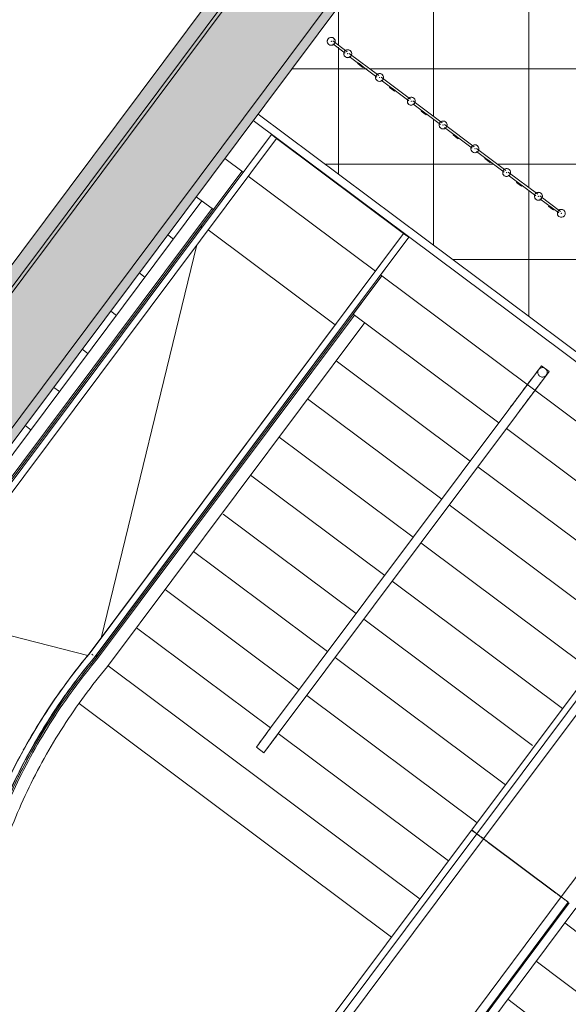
# Model space of a CAD drawing. Header units: millimetres. Extents: x -113904 to 3141, y -34200 to 59129.
# Tile 12 of 72: x -56010 to -52553, y -31092 to -24889. Entities that reach past the tile are written whole.
import ezdxf

# ---------------------------------------------------------------- set-up
doc = ezdxf.new("R2010")
doc.units = ezdxf.units.MM
doc.layers.add('0-1', color=7, linetype='Continuous', lineweight=5)
for name, color, linetype, lineweight, true_color in [('Balusters-1', 7, 'Continuous', 9, 0xaaaaaa), ('Cut Pattern-1', 7, 'Continuous', 9, 0xd4d4d4), ('Cut Pattern-3', 7, 'Continuous', 9, 0xaaaaaa), ('Floors-1', 7, 'Continuous', 9, 0xaaaaaa), ('Handrails-1', 7, 'Continuous', 9, 0xaaaaaa), ('Interior Edges-1', 7, 'Continuous', 9, 0xaaaaaa), ('Nosing Lines-1', 7, 'Continuous', 9, 0xaaaaaa), ('Outlines-1', 7, 'Continuous', 9, 0xaaaaaa), ('Railings-1', 7, 'Continuous', 9, 0xaaaaaa), ('Rails-1', 7, 'Continuous', 9, 0xaaaaaa), ('Ramps-1', 7, 'Continuous', 9, 0xaaaaaa), ('Riser Lines-1', 7, 'Continuous', 9, 0xaaaaaa), ('Structural Framing-1', 7, 'Continuous', 9, 0xaaaaaa), ('Surface Pattern-2', 7, 'Continuous', 9, 0xb5b5b5), ('Top Rails-1', 7, 'Continuous', 9, 0xaaaaaa), ('Walls-1', 7, 'Continuous', 9, 0xaaaaaa)]:
    doc.layers.add(name, color=color, linetype=linetype, lineweight=lineweight, true_color=true_color)

# ---------------------------------------------------------------- blocks, each defined once
blk = doc.blocks.new('22001 - AR_RaRa_MA_Pilv_rvt-1-SKEEM 2_ Korrus_Kunstikonkurss pildid')
at = {"layer": 'Nosing Lines-1'}
for p, q in [((-50950.1, -31813.7), (-52575.7, -30579.4)), ((-51132, -32052.2), (-52755.3, -30819.6))]:
    blk.add_line(p, q, dxfattribs=at)
at = {"layer": 'Outlines-1'}
blk.add_line((-51283.7, -32313.8), (-52935, -31059.9), dxfattribs=at)
at = {"layer": 'Riser Lines-1'}
for p, q in [((-50950.1, -31813.7), (-52575.7, -30579.4)), ((-51132, -32052.2), (-52755.3, -30819.6))]:
    blk.add_line(p, q, dxfattribs=at)
blk = doc.blocks.new('Floors 34 - Floors 34-3635529-SKEEM 2_ Korrus_Kunstikonkurss pildid')
at = {"layer": 'Floors-1'}
for p, q in [((-54863, -26183.5), (-54609.8, -25844.7)), ((-54823, -26213.4), (-54022.1, -26812.3)), ((-53728.8, -26503.5), (-53982.1, -26842.2))]:
    blk.add_line(p, q, dxfattribs=at)
blk = doc.blocks.new('Trepiaste - 350x145 mm-10546723-SKEEM 2_ Korrus_Kunstikonkurss pildid')
at = {"layer": 'Structural Framing-1'}
for p, q in [((662.8, 175), (-1891.6, 175)), ((1702.8, 175), (702.8, 175)), ((1887.5, 175), (1742.8, 175)), ((-1894, -175), (1887.5, -175))]:
    blk.add_line(p, q, dxfattribs=at)
blk = doc.blocks.new('Trepiaste - 350x145 mm-V201-SKEEM 2_ Korrus_Kunstikonkurss pildid')
at = {"layer": 'Structural Framing-1'}
for p, q in [((-551.8, 175), (-1891.6, 175)), ((652.8, 175), (-491.8, 175)), ((1887.5, 175), (1752.8, 175))]:
    blk.add_line(p, q, dxfattribs=at)
blk = doc.blocks.new('Trepiaste - 350x145 mm-V202-SKEEM 2_ Korrus_Kunstikonkurss pildid')
at = {"layer": 'Structural Framing-1'}
for p, q in [((-551.8, 175), (-1891.6, 175)), ((562.8, 175), (-491.8, 175)), ((1887.5, 175), (1842.8, 175))]:
    blk.add_line(p, q, dxfattribs=at)
blk = doc.blocks.new('Trepiaste - 350x145 mm-V203-SKEEM 2_ Korrus_Kunstikonkurss pildid')
at = {"layer": 'Structural Framing-1'}
for p, q in [((-551.8, 175), (-1891.6, 175)), ((562.8, 175), (-491.8, 175)), ((1887.5, 175), (1842.8, 175))]:
    blk.add_line(p, q, dxfattribs=at)
blk = doc.blocks.new('Trepiaste - 350x145 mm-V204-SKEEM 2_ Korrus_Kunstikonkurss pildid')
at = {"layer": 'Structural Framing-1'}
for p, q in [((-551.8, 175), (-1891.6, 175)), ((562.8, 175), (-491.8, 175)), ((1887.5, 175), (1842.8, 175))]:
    blk.add_line(p, q, dxfattribs=at)
blk = doc.blocks.new('Trepiaste - 350x145 mm-V205-SKEEM 2_ Korrus_Kunstikonkurss pildid')
at = {"layer": 'Structural Framing-1'}
for p, q in [((-551.8, 175), (-1879.5, 175)), ((555.3, 175), (-491.8, 175)), ((1887.5, 175), (1842.8, 175))]:
    blk.add_line(p, q, dxfattribs=at)
blk = doc.blocks.new('Trepiaste - 350x145 mm-V206-SKEEM 2_ Korrus_Kunstikonkurss pildid')
at = {"layer": 'Structural Framing-1'}
for p, q in [((-552.1, 175), (-1891.6, 175)), ((562.8, 175), (-491.8, 175)), ((1887.5, 175), (1842.8, 175))]:
    blk.add_line(p, q, dxfattribs=at)
blk = doc.blocks.new('Trepiaste - 350x145 mm-V207-SKEEM 2_ Korrus_Kunstikonkurss pildid')
at = {"layer": 'Structural Framing-1'}
for p, q in [((-551.8, 175), (-1891.6, 175)), ((562.8, 175), (-491.8, 175)), ((1887.5, 175), (1842.8, 175))]:
    blk.add_line(p, q, dxfattribs=at)
blk = doc.blocks.new('Trepiaste - 350x145 mm-V208-SKEEM 2_ Korrus_Kunstikonkurss pildid')
at = {"layer": 'Structural Framing-1'}
for p, q in [((562.8, 175), (-1891.6, 175)), ((1887.5, 175), (1842.8, 175))]:
    blk.add_line(p, q, dxfattribs=at)
blk = doc.blocks.new('Trepiaste - 350x145 mm-V209-SKEEM 2_ Korrus_Kunstikonkurss pildid')
at = {"layer": 'Structural Framing-1'}
for p, q in [((566.5, 175), (-1891.6, 175)), ((1887.5, 175), (1842.8, 175))]:
    blk.add_line(p, q, dxfattribs=at)
blk = doc.blocks.new('22001_TP_EK_Cloud_rvt-1-SKEEM 2_ Korrus_Kunstikonkurss pildid')
at = {"layer": 'Floors-1'}
for p, q in [((-56680.7, -28614.3), (-54863, -26183.5)), ((-54823, -26213.4), (-54022.1, -26812.3)), ((-53982.1, -26842.2), (-55527.2, -28908.5))]:
    blk.add_line(p, q, dxfattribs=at)
blk.add_open_spline([(-55527.2, -28908.5), (-55682, -29092.9), (-55955.8, -29490.7), (-56148.9, -29933.4), (-56223.6, -30162.3)], degree=3, dxfattribs=at)
at = {"layer": 'Interior Edges-1'}
for p, q in [((-54863, -26183.5), (-54869.1, -26208.2)), ((-54893.2, -26307.3), (-55497, -28784.7)), ((-55580.3, -28895), (-56628.3, -28627.7)), ((-55521.2, -28883.7), (-55527.2, -28908.5))]:
    blk.add_line(p, q, dxfattribs=at)
at = {"layer": 'Walls-1'}
for p, q in [((-49220, -17462.2), (-56185.6, -26777.5)), ((-58645.3, -30918.6), (-48710, -17631.8))]:
    blk.add_line(p, q, dxfattribs=at)
at = {"layer": 'Floors-1'}
blk.add_blockref('Floors 34 - Floors 34-3635529-SKEEM 2_ Korrus_Kunstikonkurss pildid', (0, 0), dxfattribs=at)
at = {"layer": 'Structural Framing-1', "rotation": 143.2124249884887}
for name, p in [('Trepiaste - 350x145 mm-10546723-SKEEM 2_ Korrus_Kunstikonkurss pildid', (-53101.2, -26754.2)), ('Trepiaste - 350x145 mm-V201-SKEEM 2_ Korrus_Kunstikonkurss pildid', (-53280.9, -26994.5)), ('Trepiaste - 350x145 mm-V202-SKEEM 2_ Korrus_Kunstikonkurss pildid', (-53460.5, -27234.8)), ('Trepiaste - 350x145 mm-V203-SKEEM 2_ Korrus_Kunstikonkurss pildid', (-53640.2, -27475)), ('Trepiaste - 350x145 mm-V204-SKEEM 2_ Korrus_Kunstikonkurss pildid', (-53819.8, -27715.3)), ('Trepiaste - 350x145 mm-V203-SKEEM 2_ Korrus_Kunstikonkurss pildid', (-53999.5, -27955.5)), ('Trepiaste - 350x145 mm-V205-SKEEM 2_ Korrus_Kunstikonkurss pildid', (-54179.1, -28195.8)), ('Trepiaste - 350x145 mm-V206-SKEEM 2_ Korrus_Kunstikonkurss pildid', (-54358.8, -28436)), ('Trepiaste - 350x145 mm-V203-SKEEM 2_ Korrus_Kunstikonkurss pildid', (-54538.4, -28676.3)), ('Trepiaste - 350x145 mm-V207-SKEEM 2_ Korrus_Kunstikonkurss pildid', (-54718.1, -28916.6)), ('Trepiaste - 350x145 mm-V208-SKEEM 2_ Korrus_Kunstikonkurss pildid', (-54897.8, -29156.8)), ('Trepiaste - 350x145 mm-V209-SKEEM 2_ Korrus_Kunstikonkurss pildid', (-55077.4, -29397.1))]:
    blk.add_blockref(name, p, dxfattribs=at)
blk = doc.blocks.new('Railing - Sepispiire_ baluster 50mm_ terav-V44-SKEEM 2_ Korrus_Kunstikonkurss pildid')
at = {"layer": 'Balusters-1'}
for radius, start, end in [(25, 0, 180), (25, 360, 180), (25, 150, 180), (25, 0, 120), (1, 360, 180), (25, 180, 360), (25, 180, 360), (25, 180, 255), (1, 180, 360), (25, 285, 360)]:
    blk.add_arc((0, 0), radius, start, end, dxfattribs=at)
blk = doc.blocks.new('Railing - Sepispiire_ baluster 50mm_ terav-V45-SKEEM 2_ Korrus_Kunstikonkurss pildid')
at = {"layer": 'Balusters-1'}
for radius, start, end in [(25, 0, 180), (25, 360, 180), (25, 150, 180), (25, 105, 120), (1, 360, 180), (25, 0, 75), (25, 180, 360), (25, 180, 360), (25, 180, 360), (1, 180, 360)]:
    blk.add_arc((0, 0), radius, start, end, dxfattribs=at)
blk = doc.blocks.new('Railing - Sepispiire_ baluster 50mm_ terav-V46-SKEEM 2_ Korrus_Kunstikonkurss pildid')
at = {"layer": 'Balusters-1'}
for radius, start, end in [(25, 0, 180), (25, 360, 180), (25, 150, 180), (25, 105, 120), (1, 360, 180), (25, 0, 75), (25, 180, 360), (25, 180, 360), (25, 180, 255), (1, 180, 360), (25, 285, 360)]:
    blk.add_arc((0, 0), radius, start, end, dxfattribs=at)
blk = doc.blocks.new('Railing - Sepispiire_ balustraadi post-10775499-SKEEM 2_ Korrus_Kunstikonkurss pildid')
at = {"layer": 'Balusters-1'}
for p, q in [((-2.5, 12.5), (-2.5, -7.5)), ((-2.5, -7.5), (-2.5, 12.5)), ((2.5, 12.5), (-2.5, 12.5)), ((-2.5, 12.5), (2.5, 12.5)), ((2.5, 12.5), (2.5, -7.5)), ((-2.5, -7.5), (-2.5, -27.5)), ((-2.5, -27.5), (-2.5, -7.5)), ((-2.5, -7.5), (2.5, -7.5)), ((-2.5, -7.5), (2.5, -7.5)), ((-2.5, -27.5), (2.5, -27.5)), ((-2.5, -27.5), (2.5, -27.5)), ((2.5, -7.5), (2.5, -27.5))]:
    blk.add_line(p, q, dxfattribs=at)
blk = doc.blocks.new('Railing - Railing-4472080-SKEEM 2_ Korrus_Kunstikonkurss pildid')
at = {"layer": 'Rails-1'}
for p, q in [((-53947.4, -25090.7), (-54037.8, -25023.1)), ((-53959.6, -25100.4), (-54037.5, -25042)), ((-53747.2, -25240.5), (-53933.6, -25101.1)), ((-53759.4, -25250.1), (-53933.3, -25120)), ((-53546.9, -25390.2), (-53733.4, -25250.8)), ((-53559.1, -25399.8), (-53733.1, -25269.7)), ((-53349.1, -25538.1), (-53533.1, -25400.5)), ((-53358.9, -25549.5), (-53532.9, -25419.4)), ((-53146.5, -25689.6), (-53332.9, -25550.2)), ((-53158.7, -25699.2), (-53332.7, -25569.1)), ((-52946.3, -25839.3), (-53132.7, -25699.9)), ((-52958.5, -25848.9), (-53132.5, -25718.8)), ((-52746.1, -25989), (-52932.5, -25849.6)), ((-52758.3, -25998.6), (-52932.3, -25868.5)), ((-52601.8, -26096.9), (-52732.3, -25999.3)), ((-52614, -26106.5), (-52732, -26018.2))]:
    blk.add_line(p, q, dxfattribs=at)
at = {"rotation": 53.21242498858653}
for name, p in [('Railing - Sepispiire_ baluster 50mm_ terav-V44-SKEEM 2_ Korrus_Kunstikonkurss pildid', (-54047.3, -25025.4)), ('Railing - Sepispiire_ baluster 50mm_ terav-V46-SKEEM 2_ Korrus_Kunstikonkurss pildid', (-53943.1, -25103.3)), ('Railing - Sepispiire_ balustraadi post-10775499-SKEEM 2_ Korrus_Kunstikonkurss pildid', (-53869, -25171.2)), ('Railing - Sepispiire_ baluster 50mm_ terav-V46-SKEEM 2_ Korrus_Kunstikonkurss pildid', (-53742.9, -25253)), ('Railing - Sepispiire_ balustraadi post-10775499-SKEEM 2_ Korrus_Kunstikonkurss pildid', (-53668.8, -25320.9)), ('Railing - Sepispiire_ baluster 50mm_ terav-V46-SKEEM 2_ Korrus_Kunstikonkurss pildid', (-53542.7, -25402.7)), ('Railing - Sepispiire_ balustraadi post-10775499-SKEEM 2_ Korrus_Kunstikonkurss pildid', (-53468.6, -25470.6)), ('Railing - Sepispiire_ baluster 50mm_ terav-V46-SKEEM 2_ Korrus_Kunstikonkurss pildid', (-53342.5, -25552.4)), ('Railing - Sepispiire_ balustraadi post-10775499-SKEEM 2_ Korrus_Kunstikonkurss pildid', (-53268.4, -25620.3)), ('Railing - Sepispiire_ baluster 50mm_ terav-V46-SKEEM 2_ Korrus_Kunstikonkurss pildid', (-53142.2, -25702.2)), ('Railing - Sepispiire_ balustraadi post-10775499-SKEEM 2_ Korrus_Kunstikonkurss pildid', (-53068.1, -25770)), ('Railing - Sepispiire_ baluster 50mm_ terav-V46-SKEEM 2_ Korrus_Kunstikonkurss pildid', (-52942, -25851.9)), ('Railing - Sepispiire_ balustraadi post-10775499-SKEEM 2_ Korrus_Kunstikonkurss pildid', (-52867.9, -25919.8)), ('Railing - Sepispiire_ baluster 50mm_ terav-V46-SKEEM 2_ Korrus_Kunstikonkurss pildid', (-52741.8, -26001.6)), ('Railing - Sepispiire_ balustraadi post-10775499-SKEEM 2_ Korrus_Kunstikonkurss pildid', (-52667.7, -26069.5)), ('Railing - Sepispiire_ baluster 50mm_ terav-V45-SKEEM 2_ Korrus_Kunstikonkurss pildid', (-52597.6, -26109.4))]:
    blk.add_blockref(name, p, dxfattribs=at)
blk = doc.blocks.new('Parapeti müts 27 - PR-03_6-10946505-SKEEM 2_ Korrus_Kunstikonkurss pildid')
at = {"layer": 'Walls-1'}
for p, q in [((-53161.8, -29993.9), (-52264.1, -28793.4)), ((-52232.5, -28817.1), (-53130.2, -30017.5)), ((-52189.6, -28849.1), (-53087.3, -30049.6)), ((-52598, -30415.5), (-51700.3, -29215)), ((-54060.1, -31195.2), (-53162.4, -29994.7)), ((-53130.8, -30018.3), (-54028.4, -31218.8)), ((-53130.4, -30018.6), (-53162.4, -29994.7)), ((-53161.8, -29993.9), (-53129.8, -30017.8)), ((-53087.9, -30050.4), (-53985.6, -31250.9)), ((-53094.6, -30044.2), (-53086.6, -30050.2)), ((-52631.7, -30391.5), (-53056.2, -30074.1)), ((-53055.6, -30073.3), (-52631.1, -30390.7)), ((-53496.2, -31616.8), (-52598.6, -30416.3)), ((-53451.4, -31650.3), (-52553.7, -30449.8)), ((-53446.2, -31654.2), (-52548.6, -30453.7)), ((-52598.6, -30416.3), (-52599.3, -30415.8)), ((-52598.7, -30415), (-52598, -30415.5)), ((-52598, -30415.5), (-52590, -30421.5)), ((-52553.7, -30449.8), (-52554.1, -30449.6)), ((-53403.4, -31686.3), (-52505.7, -30485.8))]:
    blk.add_line(p, q, dxfattribs=at)
at = {"layer": 'Walls-1', "flags": 128}
for points in [[(-53095.2, -30045), (-53103.2, -30039), (-53110.8, -30033.3), (-53117.5, -30028.2), (-53123.2, -30024), (-53127.4, -30020.9), (-53130, -30019), (-53130.8, -30018.3)], [(-53130.2, -30017.5), (-53129.4, -30018.2), (-53126.8, -30020.1), (-53122.6, -30023.2), (-53116.9, -30027.4), (-53110.2, -30032.5), (-53102.6, -30038.2), (-53094.6, -30044.2)], [(-53056.2, -30074.1), (-53063.4, -30068.7), (-53070.1, -30063.7), (-53076.1, -30059.2), (-53081.1, -30055.5), (-53084.9, -30052.7), (-53087.2, -30050.9), (-53087.9, -30050.4)], [(-53087.3, -30049.6), (-53086.6, -30050.1), (-53084.3, -30051.9), (-53080.5, -30054.7), (-53075.5, -30058.4), (-53069.5, -30062.9), (-53062.8, -30067.9), (-53055.6, -30073.3)], [(-52599.3, -30415.8), (-52600.2, -30415.1), (-52602.6, -30413.3), (-52606.5, -30410.3), (-52611.7, -30406.5), (-52617.8, -30401.9), (-52624.6, -30396.8), (-52631.7, -30391.5)], [(-52631.1, -30390.7), (-52624, -30396), (-52617.2, -30401.1), (-52611.1, -30405.7), (-52605.9, -30409.5), (-52602, -30412.5), (-52599.6, -30414.3), (-52598.7, -30415)], [(-52554.1, -30449.6), (-52555.1, -30448.8), (-52557.8, -30446.8), (-52562.2, -30443.5), (-52568, -30439.2), (-52574.9, -30434), (-52582.5, -30428.3), (-52590.6, -30422.3)], [(-52590, -30421.5), (-52581.9, -30427.5), (-52574.3, -30433.2), (-52567.4, -30438.4), (-52561.6, -30442.7), (-52557.2, -30446), (-52554.5, -30448), (-52553.5, -30448.8)]]:
    blk.add_lwpolyline(points, dxfattribs=at)
blk = doc.blocks.new('Top Rail Type - Top Rail_Internal_-12765554-SKEEM 2_ Korrus_Kunstikonkurss pildid')
at = {"layer": 'Top Rails-1', "flags": 128}
for points in [[(-52740.2, -27092.8), (-52741, -27093.9), (-52742, -27095.1), (-52743.1, -27096.7), (-52744.5, -27098.5), (-52746, -27100.5), (-52747.7, -27102.8), (-52749.6, -27105.4), (-52751.7, -27108.1), (-52753.9, -27111.1), (-52756.4, -27114.4), (-52759, -27117.9), (-52761.7, -27121.6), (-52764.6, -27125.5), (-52767.7, -27129.6), (-52771, -27133.9), (-52774.3, -27138.4), (-52777.8, -27143.1), (-52781.5, -27148), (-52785.3, -27153.1), (-52789.2, -27158.3), (-52793.2, -27163.6), (-52797.3, -27169.2), (-52801.5, -27174.8), (-52805.9, -27180.6), (-52810.3, -27186.5), (-52814.8, -27192.5), (-52819.4, -27198.7), (-52824, -27204.9), (-52828.7, -27211.2), (-52833.5, -27217.5), (-52838.3, -27224), (-52843.1, -27230.4), (-52848, -27236.9), (-52852.9, -27243.5), (-52857.8, -27250.1), (-52862.7, -27256.6), (-52867.6, -27263.2), (-52872.5, -27269.8), (-52877.4, -27276.3), (-52882.3, -27282.8), (-52887.1, -27289.3), (-52891.9, -27295.7), (-52896.7, -27302), (-52901.4, -27308.3), (-52906, -27314.5), (-52910.5, -27320.6), (-52915, -27326.6), (-52919.4, -27332.5), (-52919.9, -27333.1)], [(-52871.8, -27369), (-52867.5, -27363.2), (-52863, -27357.2), (-52858.4, -27351.1), (-52853.8, -27344.9), (-52849.1, -27338.7), (-52844.4, -27332.3), (-52839.6, -27325.9), (-52834.8, -27319.5), (-52829.9, -27313), (-52825, -27306.4), (-52820.1, -27299.9), (-52815.2, -27293.3), (-52810.3, -27286.7), (-52805.4, -27280.1), (-52800.5, -27273.6), (-52795.6, -27267.1), (-52790.8, -27260.6), (-52786, -27254.2), (-52781.2, -27247.8), (-52776.5, -27241.5), (-52771.8, -27235.3), (-52767.2, -27229.1), (-52762.7, -27223.1), (-52758.3, -27217.2), (-52754, -27211.4), (-52749.7, -27205.7), (-52745.6, -27200.2), (-52741.6, -27194.8), (-52737.6, -27189.5), (-52733.8, -27184.5), (-52730.2, -27179.6), (-52726.6, -27174.8), (-52723.3, -27170.3), (-52720, -27166), (-52716.9, -27161.8), (-52714, -27157.9), (-52711.2, -27154.2), (-52708.6, -27150.7), (-52706.1, -27147.4), (-52703.9, -27144.4), (-52701.8, -27141.6), (-52699.8, -27139), (-52698.1, -27136.7), (-52696.6, -27134.6), (-52695.2, -27132.8), (-52694, -27131.2), (-52693, -27129.9), (-52692.3, -27128.9), (-52692.2, -27128.8)], [(-54431.2, -29354.2), (-54436.4, -29361.2), (-54441.5, -29368), (-54446.5, -29374.6), (-54451.2, -29381), (-54455.8, -29387.1), (-54460.2, -29393), (-54464.4, -29398.6), (-54468.4, -29403.9), (-54472.1, -29409), (-54475.7, -29413.7), (-54479.1, -29418.2), (-54482.2, -29422.4), (-54485.1, -29426.3), (-54487.8, -29429.9), (-54490.2, -29433.1), (-54492.4, -29436), (-54494.3, -29438.6), (-54496, -29440.9), (-54497.5, -29442.8), (-54498.7, -29444.4), (-54499.6, -29445.7), (-54500.3, -29446.6), (-54500.7, -29447.1), (-54500.9, -29447.4)], [(-54452.8, -29483.3), (-54452.7, -29483.1), (-54452.3, -29482.6), (-54451.6, -29481.7), (-54450.7, -29480.5), (-54449.6, -29479), (-54448.2, -29477.1), (-54446.5, -29474.9), (-54444.6, -29472.3), (-54442.4, -29469.4), (-54440, -29466.2), (-54437.4, -29462.7), (-54434.5, -29458.8), (-54431.4, -29454.7), (-54428.1, -29450.2), (-54424.5, -29445.5), (-54420.8, -29440.4), (-54416.8, -29435.1), (-54412.6, -29429.6), (-54408.3, -29423.7), (-54403.7, -29417.6), (-54399, -29411.3), (-54394.1, -29404.7), (-54389, -29398), (-54383.8, -29391), (-54378.4, -29383.8)]]:
    blk.add_lwpolyline(points, dxfattribs=at)
at = {"layer": 'Top Rails-1'}
blk.add_open_spline([(-52692.2, -27128.8), (-52694.3, -27131.6), (-52699.4, -27136.4), (-52709.2, -27140.6), (-52719.8, -27141.2), (-52730, -27138.1), (-52738.5, -27131.8), (-52744.4, -27122.8), (-52746.8, -27112.5), (-52745.5, -27101.9), (-52742.3, -27095.6), (-52740.2, -27092.8)], degree=3, dxfattribs=at)
blk.add_open_spline([(-52740.2, -27092.8), (-52738.2, -27090), (-52733, -27085.2), (-52723.2, -27081), (-52712.6, -27080.4), (-52702.4, -27083.5), (-52693.9, -27089.8), (-52687.1, -27100.2), (-52685, -27114.5), (-52689.1, -27124.6), (-52692.2, -27128.8)], degree=3, knots=[0, 0, 0, 0, 0.111111, 0.222222, 0.333333, 0.444444, 0.555556, 0.666667, 0.833333, 1, 1, 1, 1], dxfattribs=at)
blk = doc.blocks.new('Top Rail Type - Top Rail_Internal_-V131-SKEEM 2_ Korrus_Kunstikonkurss pildid')
at = {"layer": 'Top Rails-1'}
for p, q in [((-52928.3, -27344.4), (-52722.3, -27068.8)), ((-52880.3, -27380.3), (-52674.2, -27104.7)), ((-52722.3, -27068.8), (-52674.2, -27104.7)), ((-54429, -29351.3), (-52928.3, -27344.4)), ((-54380.9, -29387.2), (-52880.3, -27380.3)), ((-54518.8, -29471.4), (-54429, -29351.3)), ((-54470.8, -29507.3), (-54380.9, -29387.2)), ((-54518.8, -29471.4), (-54470.8, -29507.3))]:
    blk.add_line(p, q, dxfattribs=at)
blk = doc.blocks.new('posts 16 - posts 1-12766543-SKEEM 2_ Korrus_Kunstikonkurss pildid')
at = {"layer": 'Railings-1'}
blk.add_arc((-53596.3, -28288.3), 30, 315, 330, dxfattribs=at)
blk = doc.blocks.new('Railing - Railing-13028964-SKEEM 2_ Korrus_Kunstikonkurss pildid')
at = {"layer": 'Rails-1'}
for p, q in [((-55519.4, -28914.7), (-53900.4, -26749.7)), ((-55456.7, -28964.5), (-53836.4, -26797.6)), ((-56509.9, -31137.9), (-56579.3, -31098.2)), ((-56529.8, -31126.5), (-56550.7, -31114.6))]:
    blk.add_line(p, q, dxfattribs=at)
for points in [[(-56213.9, -30165), (-56164.3, -30013), (-56045.7, -29715.3), (-55812.3, -29295.1), (-55622.2, -29037.2), (-55519.4, -28914.7)], [(-56136.8, -30186.5), (-56088.2, -30037.9), (-55971.9, -29746.9), (-55743.3, -29336.3), (-55557.3, -29084.1), (-55456.7, -28964.5)], [(-56579.3, -31098.2), (-56496.2, -30952.6), (-56351.2, -30649.4), (-56251.8, -30328.3), (-56213.9, -30165)], [(-56509.9, -31137.9), (-56425.1, -30989.5), (-56277.2, -30680.3), (-56175.5, -30352.9), (-56136.8, -30186.5)]]:
    blk.add_open_spline(points, degree=3, dxfattribs=at)
blk = doc.blocks.new('Railing - Railing-13028968-SKEEM 2_ Korrus_Kunstikonkurss pildid')
at = {"layer": 'Rails-1'}
for p, q in [((-56754.1, -28562.2), (-54861.5, -26031.1)), ((-56688.9, -28608.5), (-54797.4, -26079)), ((-57373.6, -29851.7), (-57372.3, -29847.6)), ((-57352, -29860.6), (-57351.3, -29857.5)), ((-57351.3, -29857.5), (-57350.4, -29854.5)), ((-57328.5, -29865.6), (-57328.1, -29863.6)), ((-57296.2, -29872.4), (-57296.1, -29872)), ((-57296.1, -29872), (-57296, -29871.5)), ((-57551.9, -30542.8), (-57621.4, -30503.2)), ((-57580.6, -30526.5), (-57601.4, -30514.6))]:
    blk.add_line(p, q, dxfattribs=at)
for points in [[(-57372.3, -29847.6), (-57324.7, -29695.8), (-57214.9, -29396.9), (-57007.9, -28966.5), (-56843, -28694.1), (-56754.1, -28562.2)], [(-56801.4, -28783.7), (-56765.2, -28724.5), (-56727.6, -28666.1), (-56688.9, -28608.5)], [(-57124.2, -29407.6), (-57069.5, -29280.1), (-57009.3, -29154.9), (-56943.9, -29032.5)], [(-57296, -29871.5), (-57275.2, -29805.3), (-57253, -29739.6), (-57229.5, -29674.3)], [(-57621.4, -30503.2), (-57563.6, -30401.9), (-57463.7, -30190.3), (-57397.7, -29965.8), (-57373.6, -29851.7)], [(-57551.9, -30542.8), (-57492.4, -30438.6), (-57389.5, -30220.8), (-57321.2, -29989.8), (-57296.2, -29872.4)]]:
    blk.add_open_spline(points, degree=3, dxfattribs=at)
blk = doc.blocks.new('Handrail Type - Handrail_Internal_-13363563-SKEEM 2_ Korrus_Kunstikonkurss pildid')
at = {"layer": 'Handrails-1'}
for p, q in [((-55650.3, -29047.5), (-55683.5, -29092.2)), ((-55763.2, -29204.7), (-55793.9, -29249.9)), ((-55983.4, -29570.2), (-56008.7, -29619.7)), ((-56068.9, -29743.7), (-56091.9, -29793.5)), ((-56329, -30362.1), (-56314.2, -30311)), ((-56384.2, -30531.6), (-56379.6, -30517.9)), ((-56469.2, -30743.5), (-56448.9, -30696.9)), ((-56547.8, -30911.5), (-56524.9, -30864.6))]:
    blk.add_line(p, q, dxfattribs=at)
at = {"layer": 'Handrails-1', "flags": 128}
for points in [[(-55691.2, -29034.7), (-55602.1, -28920.6), (-55566.4, -28877.4)], [(-55805.4, -29195.2), (-55789.1, -29170.3), (-55702.2, -29049.2)], [(-55909.9, -29359.2), (-55874.8, -29300.7), (-55835.4, -29240.8)], [(-56111.6, -29740.1), (-56098.9, -29711.4), (-56029.8, -29571.5), (-55955.1, -29434.5), (-55938.4, -29406.9)], [(-56188, -29919.4), (-56162.2, -29854.1), (-56134, -29790.5)], [(-56271, -30146.5), (-56219.6, -29999.2), (-56208.3, -29970.6)], [(-56233.5, -30160.4), (-56269, -30300.6), (-56278.4, -30332.1)], [(-56293.6, -30382.6), (-56311.5, -30442.4), (-56335.7, -30511.9)], [(-56351.9, -30558.6), (-56360.1, -30582.2), (-56414.6, -30719.9)], [(-56427, -30747.4), (-56475.1, -30855), (-56492.4, -30889.7)], [(-56516.6, -30938.1), (-56541.3, -30987.4), (-56596.7, -31088.3)]]:
    blk.add_lwpolyline(points, dxfattribs=at)
blk = doc.blocks.new('Handrail Type - Handrail_Internal_-V151-SKEEM 2_ Korrus_Kunstikonkurss pildid')
at = {"layer": 'Handrails-1'}
for points in [[(-55937.6, -29484.8), (-55879.8, -29381.7), (-55754.6, -29180.9), (-55611.1, -28992.8), (-55535, -28902.3)], [(-55987.3, -29491.9), (-55982.5, -29483.2), (-55977.6, -29474.5), (-55972.7, -29465.8)], [(-56233.4, -30160.3), (-56196.8, -30047.9), (-56113.1, -29826.7), (-56008.9, -29614.3), (-55952, -29510.7)], [(-56411, -30603.7), (-56354.1, -30455.9), (-56307.7, -30304.1), (-56272, -30149.7)], [(-56631.4, -31068.5), (-56552.9, -30930.9), (-56484, -30787.8), (-56425.4, -30640.7)], [(-56388.3, -30655.5), (-56383.3, -30643), (-56378.4, -30630.6), (-56373.6, -30618.1)]]:
    blk.add_open_spline(points, degree=3, dxfattribs=at)
blk = doc.blocks.new('Handrail Type - Handrail_Internal_-17092443-SKEEM 2_ Korrus_Kunstikonkurss pildid')
at = {"layer": 'Handrails-1'}
for p, q in [((-53591, -26235.7), (-55565.7, -28876.6)), ((-55533.7, -28900.5), (-53559, -26259.7))]:
    blk.add_line(p, q, dxfattribs=at)
at = {"layer": 'Handrails-1', "flags": 128}
for points in [[(-53579.2, -26244.6), (-53575, -26247.7), (-53570.9, -26250.8)], [(-56271, -30146.5), (-56219.6, -29999.2), (-56162.2, -29854.1), (-56098.9, -29711.4), (-56029.8, -29571.5), (-55955.1, -29434.5), (-55874.8, -29300.7), (-55789.1, -29170.3), (-55698.1, -29043.6), (-55602.1, -28920.6), (-55565.7, -28876.6)], [(-55533.6, -28900.6), (-55631, -29021.4), (-55723.4, -29146.1), (-55810.6, -29274.6), (-55892.4, -29406.5), (-55968.8, -29541.6), (-56039.5, -29679.8), (-56104.4, -29820.8), (-56163.5, -29964.3), (-56216.7, -30110.1), (-56233, -30158.9)], [(-56631.4, -31068.5), (-56561.3, -30939.1), (-56496.7, -30806.8), (-56438, -30671.9), (-56385.2, -30534.5), (-56338.4, -30395), (-56297.7, -30253.6), (-56271.6, -30148.1)], [(-56232.7, -30157.1), (-56269, -30300.6), (-56311.5, -30442.4), (-56360.1, -30582.2), (-56414.6, -30719.9), (-56475.1, -30855), (-56541.3, -30987.4), (-56596.7, -31088.3)]]:
    blk.add_lwpolyline(points, dxfattribs=at)
at = {"layer": 'Handrails-1'}
for centre, major_axis, ratio in [((-55549.7, -28888.5), (-16, 12), 0.083787), ((-56252.1, -30152.6), (-19.5, 4.5), 0.083396)]:
    blk.add_ellipse(centre, major_axis=major_axis, ratio=ratio, start_param=1.308997, end_param=1.832596, dxfattribs=at)
blk.add_open_spline([(-56617.1, -31076.7), (-56616.4, -31077.1), (-56615, -31077.9), (-56612.9, -31079), (-56611.7, -31079.7), (-56611.1, -31080.1)], degree=3, knots=[-0.5555556, -0.5555556, -0.5555556, -0.5555556, -0.5138889, -0.4791667, -0.4444444, -0.4444444, -0.4444444, -0.4444444], dxfattribs=at)
blk = doc.blocks.new('Handrail Type - Handrail_Internal_-V245-SKEEM 2_ Korrus_Kunstikonkurss pildid')
at = {"layer": 'Handrails-1'}
for p, q in [((-55566.4, -28877.4), (-53591, -26235.7)), ((-53591, -26235.7), (-53559, -26259.7)), ((-55535, -28902.3), (-53559, -26259.7)), ((-56271.5, -30148), (-56233.5, -30160.4)), ((-56272, -30149.7), (-56233, -30158.7)), ((-56631.4, -31068.5), (-56596.7, -31088.3))]:
    blk.add_line(p, q, dxfattribs=at)
for points in [[(-56271.5, -30148), (-56221.2, -29993.6), (-56100.8, -29691.1), (-55863.8, -29264.1), (-55670.8, -29001.9), (-55566.4, -28877.4)], [(-56233.5, -30160.4), (-56183.7, -30007.5), (-56064.4, -29707.9), (-55829.7, -29285.1), (-55638.5, -29025.5), (-55535, -28902.3)], [(-56631.4, -31068.5), (-56549.6, -30925.2), (-56406.9, -30626.6), (-56309.1, -30310.5), (-56272, -30149.7)], [(-56596.7, -31088.3), (-56513.9, -30943.3), (-56369.5, -30641.2), (-56270.6, -30321.4), (-56233, -30158.7)]]:
    blk.add_open_spline(points, degree=3, dxfattribs=at)
blk = doc.blocks.new('Handrail Type - Handrail_Internal_-17092456-SKEEM 2_ Korrus_Kunstikonkurss pildid')
at = {"layer": 'Handrails-1'}
for p, q in [((-54423.9, -25612.9), (-56671.3, -28618.4)), ((-56639.3, -28642.3), (-54391.9, -25636.9))]:
    blk.add_line(p, q, dxfattribs=at)
at = {"layer": 'Handrails-1', "flags": 128}
for points in [[(-54412.1, -25621.8), (-54407.9, -25624.9), (-54403.8, -25628)], [(-57276, -29874.6), (-57220.2, -29707.7), (-57158.4, -29542.9), (-57090.6, -29380.4), (-57017, -29220.5), (-56937.7, -29063.4), (-56852.7, -28909.3), (-56762.2, -28758.3), (-56671.4, -28618.3)], [(-56639.3, -28642.3), (-56734.5, -28789.5), (-56824.2, -28940.1), (-56908.5, -29093.8), (-56987, -29250.5), (-57059.9, -29409.9), (-57126.8, -29571.9), (-57187.8, -29736.3), (-57237.8, -29886.6)], [(-57534.6, -30552.7), (-57476.6, -30444.8), (-57424.3, -30333.9), (-57377.9, -30220.5), (-57337.4, -30104.8), (-57303, -29987.2), (-57276.6, -29876.4)], [(-57237.5, -29884.8), (-57266.4, -30005), (-57301.4, -30123.5), (-57342.5, -30240.1), (-57389.6, -30354.4), (-57442.5, -30466.1), (-57499.8, -30572.6)]]:
    blk.add_lwpolyline(points, dxfattribs=at)
at = {"layer": 'Handrails-1'}
for centre, major_axis, ratio in [((-56655.3, -28630.4), (-16, 12), 0.081826), ((-57256.9, -29880.6), (-19.1, 6), 0.081675)]:
    blk.add_ellipse(centre, major_axis=major_axis, ratio=ratio, start_param=1.308997, end_param=1.832596, dxfattribs=at)
blk.add_open_spline([(-57520.2, -30560.9), (-57519.5, -30561.4), (-57518.1, -30562.1), (-57516, -30563.3), (-57514.8, -30564), (-57514.2, -30564.4)], degree=3, knots=[-0.5555556, -0.5555556, -0.5555556, -0.5555556, -0.5138889, -0.4791667, -0.4444444, -0.4444444, -0.4444444, -0.4444444], dxfattribs=at)
blk = doc.blocks.new('Handrail Type - Handrail_Internal_-V246-SKEEM 2_ Korrus_Kunstikonkurss pildid')
at = {"layer": 'Handrails-1'}
for p, q in [((-56672.6, -28620.1), (-54423.9, -25612.9)), ((-54423.9, -25612.9), (-54391.9, -25636.9)), ((-56639.9, -28643.2), (-54391.9, -25636.9)), ((-57276.9, -29878), (-57237.8, -29886.4)), ((-57276.5, -29876.2), (-57238.3, -29888.2)), ((-57534.6, -30552.7), (-57499.8, -30572.6))]:
    blk.add_line(p, q, dxfattribs=at)
for points in [[(-57276.5, -29876.2), (-57229.9, -29727.9), (-57122.6, -29435.9), (-56920.4, -29015.2), (-56759.3, -28749), (-56672.6, -28620.1)], [(-57238.3, -29888.2), (-57192.2, -29741.2), (-57085.9, -29451.8), (-56885.5, -29034.9), (-56725.9, -28771), (-56639.9, -28643.2)], [(-57534.6, -30552.7), (-57474.6, -30447.8), (-57371, -30228.7), (-57302.2, -29996.2), (-57276.9, -29878)], [(-57499.8, -30572.6), (-57439, -30466.1), (-57333.9, -30243.8), (-57263.9, -30008.1), (-57238.2, -29888.2)]]:
    blk.add_open_spline(points, degree=3, dxfattribs=at)

msp = doc.modelspace()

# ---------------------------------------------------------------- hatches: boundary and pattern name
at = {"layer": 'Cut Pattern-1'}
h = msp.add_hatch(color=256, dxfattribs=at)
h.paths.add_polyline_path([(-58645.3, -30918.6), (-56374.5, -27030.1), (-56283.2, -26909.8), (-58384.9, -30570.3), (-58598.2, -30855.6)])
h.paths.add_polyline_path([(-58598.2, -30953.7), (-48580, -17556), (-48710, -17529.7), (-48710, -16780.1), (-49197, -17431.3), (-49227.1, -17436.2), (-59070.8, -30600.4), (-58599, -30953.2)])
h.paths.add_polyline_path([(-53951.6, -24044.3), (-48833.2, -17796.5), (-49382.6, -18525.5), (-53909.5, -23993.5)])
at = {"layer": 'Cut Pattern-3'}
msp.add_hatch(color=256, dxfattribs=at).paths.add_polyline_path([(-56193, -26752), (-49304.5, -17539.7), (-49315.2, -17413), (-56260.7, -26701.4), (-56193.1, -26751.9)])
at = {"layer": 'Surface Pattern-2'}
h = msp.add_hatch(dxfattribs=at)
h.set_pattern_fill('FP_3', color=256, style=0, pattern_type=2)
h.set_pattern_definition([(0, (-2.5, 0), (0, 600), []), (90, (-2.5, 0), (-600, 4e-14), [])])
h.paths.add_polyline_path([(-54090, 26795.8), (-54090, 27995.8), (-52890, 27995.8), (-52890, 26795.8), (-54021.4, 26795.8)])
h.paths.add_polyline_path([(-51481.5, -27746.8), (-50796.4, -26840.1), (-50796.4, -26830.5), (-49898.7, -25638.4), (-49898.1, -25629.3), (-49000.4, -24437.1), (-49000.6, -24429), (-48102.1, -23235.8), (-48102.3, -23227.7), (-47203.9, -22034.5), (-47203.3, -22025.4), (-46305, -20833.7), (-46305, -20824.1), (-45407.3, -19631.9), (-45406.7, -19622.8), (-44509, -18430.7), (-44509.2, -18422.6), (-43621.7, -17235.7), (-41915, -17240.7), (-41914, -17235.7), (-40415, -17240.7), (-40414, -17235.7), (-38915, -17240.7), (-38914, -17235.7), (-37415, -17240.7), (-37414, -17235.7), (-35915, -17240.7), (-35914, -17235.7), (-34415, -17240.7), (-34414, -17235.7), (-32915, -17240.7), (-32914, -17235.7), (-31415, -17240.7), (-31414, -17235.7), (-29915, -17240.7), (-29914, -17235.7), (-28415, -17240.7), (-28414, -17235.7), (-26915, -17240.7), (-26914, -17235.7), (-25415, -17240.7), (-25414, -17235.7), (-23915, -17240.7), (-23914, -17235.7), (-22415, -17240.7), (-22414, -17235.7), (-20915, -17240.7), (-20914, -17235.7), (-19415, -17240.7), (-19414, -17235.7), (-17915, -17240.7), (-17914, -17235.7), (-16415, -17240.7), (-16414, -17235.7), (-14915, -17240.7), (-14914, -17235.7), (-13415, -17240.7), (-13414, -17235.7), (-11915, -17240.7), (-11914, -17235.7), (-10680, -17235.3), (-10680, -13620), (-11294, -13620), (-11294, -13823), (-11277.4, -13827.5), (-11294, -13840.2), (-11294, -14073), (-11277.4, -14077.5), (-11294, -14090.2), (-11294, -14323), (-11277.4, -14327.5), (-11294, -14340.2), (-11294, -14573), (-11277.4, -14577.5), (-11294, -14590.2), (-11294, -14823), (-11277.4, -14827.5), (-11294, -14840.2), (-11288.4, -15074.5), (-11285.3, -15083.6), (-11294, -15090.2), (-11294, -15346.9), (-11285.8, -15357.9), (-11314, -15379.5), (-11309, -15340.2), (-11319.2, -13620), (-11639.5, -13616), (-11640.5, -13620), (-13139.5, -13616), (-13140.5, -13620), (-14639.5, -13616), (-14640.5, -13620), (-16139.5, -13616), (-16140.5, -13620), (-17639.5, -13616), (-17640.5, -13620), (-19139.5, -13616), (-19140.5, -13620), (-20639.5, -13616), (-20640.5, -13620), (-22139.5, -13616), (-22140.5, -13620), (-23639.5, -13610), (-23640.5, -13620), (-25139.5, -13616), (-25140.5, -13620), (-26639.5, -13616), (-26640.5, -13620), (-28139.5, -13616), (-28140.5, -13620), (-29639.5, -13616), (-29640.5, -13620), (-30610, -13620), (-30610, -13780.4), (-30655, -13786.6), (-30657.5, -13796.9), (-31437.5, -13786.6), (-31437.5, -13525), (-31872.6, -13746.3), (-32329.2, -13926.8), (-32800.6, -14063.6), (-33282.9, -14155.7), (-33771.6, -14202), (-34262.6, -14202.3), (-34751.4, -14156.5), (-35233.7, -14065.1), (-35705.4, -13928.8), (-36163.4, -13748.8), (-36541.3, -13559.5), (-36600, -13528.1), (-36602.5, -13796.9), (-37382.5, -13786.6), (-37380, -13016.9), (-37370, -13016.9), (-37380, -12961.6), (-38850, -12961.6), (-38850, -12034.1), (-43469, -12032), (-43469, -10421.1), (-43419.8, -10421.1), (-43416.2, -5238.5), (-43380, -5233.3), (-43370, 54782.9), (-42560, 54782.9), (-42560, 59119.8), (-48580, 59119.8), (-48582.5, 54005.8), (-49889.9, 54005.8), (-49889.9, 53771.2), (-50699.9, 53771.2), (-50699.9, 54005.8), (-57409.6, 54005.8), (-64183.3, 45016.8), (-58033.8, 40382.9), (-64987.1, 31155.4), (-54090, 30934.6), (-54090, 30354), (-65052.4, 31068.8), (-65380.9, 30632.9), (-54090, 26795.8), (-54090, 26541.9), (-65394.7, 30614.6), (-66729.1, 28843.8), (-70971.1, 32040.4), (-71027.1, 31974), (-71039.4, 31996), (-71023.1, 31996.4), (-70983.1, 32049.5), (-71225.4, 32232), (-72376.4, 30704.5), (-72410, 30729.8), (-72415.5, 30708.9), (-48685.9, 12815), (-48580, 12815), (-48572.9, 9840.7), (-47980, 9840.7), (-47980, 8640.7), (-48580, 8640.7), (-48572.9, -2044), (-47980, -2044), (-47980, -3244), (-48580, -3244), (-48572.9, -8604), (-47980, -8604), (-47980, -9804), (-48580, -9804), (-48580, -17626.8), (-48632.9, -17626.8), (-54508, -25483.8), (-51482.5, -27746.1)])
h.paths.add_polyline_path([(-51150.1, -27207.5), (-51184.7, -27175.4), (-52498.1, -26187.4), (-52476.1, -26180.8), (-52475.7, -26191.4), (-52347.6, -26287.2), (-52334, -26276.5), (-52333.5, -26297.7), (-52147.4, -26436.9), (-52133.8, -26426.2), (-52133.3, -26447.5), (-51947.2, -26586.6), (-51933.6, -26575.9), (-51933, -26597.2), (-51746.9, -26736.3), (-51733.4, -26725.7), (-51732.8, -26746.9), (-51546.7, -26886), (-51533.2, -26875.4), (-51532.6, -26896.6), (-51346.5, -27035.7), (-51333, -27025.1), (-51332.2, -27046.5), (-51155.5, -27165.1), (-51150.6, -27172), (-51150.4, -27190.6)])
h.paths.add_polyline_path([(-52587.7, -26132.4), (-52622.3, -26100.3), (-54059.9, -25019.4), (-54037.9, -25012.8), (-54037.5, -25023.4), (-53947.4, -25090.7), (-53933.8, -25080.1), (-53933.3, -25101.3), (-53747.2, -25240.5), (-53733.6, -25229.8), (-53733, -25251), (-53546.9, -25390.2), (-53533.4, -25379.5), (-53532.8, -25400.7), (-53346.7, -25539.9), (-53333.2, -25529.2), (-53332.6, -25550.4), (-53146.5, -25689.6), (-53133, -25678.9), (-53132.4, -25700.2), (-52946.3, -25839.3), (-52932.8, -25828.6), (-52932.2, -25849.9), (-52746.1, -25989), (-52732.5, -25978.4), (-52732, -25999.6), (-52593.1, -26090), (-52588.1, -26096.9), (-52587.9, -26115.5)])
h.paths.add_polyline_path([(-11314, -17139.5), (-11309, -17100.2), (-11309, -15442.9), (-11285.8, -15457.9), (-11294, -15464.2), (-11294, -15626.9), (-11277.4, -15631.4), (-11294, -15644.2), (-11294, -15876.9), (-11277.4, -15881.4), (-11294, -15894.2), (-11294, -16126.9), (-11277.4, -16131.4), (-11294, -16144.2), (-11294, -16376.9), (-11277.4, -16381.4), (-11294, -16394.2), (-11294, -16626.9), (-11277.4, -16631.4), (-11294, -16644.2), (-11294, -16876.9), (-11277.4, -16881.4), (-11294, -16894.2), (-11294, -17106.9), (-11285.8, -17117.9), (-11300.3, -17129)])
h.paths.add_polyline_path([(-37380, -12028.4), (-37380, -11975), (-37410, -11975.1), (-37410, -12028.4)])
h.paths.add_polyline_path([(-49362.5, 18032.9), (-49362.5, 18825.8), (-48582.5, 18825.8), (-48582.5, 18032.9), (-49163.3, 18032.9)])
h.paths.add_polyline_path([(-52890, 20795.8), (-54090, 20795.8), (-54090, 21995.8), (-52890, 21995.8), (-52890, 20844)])
h.paths.add_polyline_path([(-48582.5, 24045.8), (-49362.5, 24045.8), (-49362.5, 24838.7), (-48582.5, 24838.7), (-48582.5, 24124.7)])
h.paths.add_polyline_path([(-66877.3, 29898.6), (-66136.4, 30881.8), (-66131.7, 30888.1), (-65951.3, 31127.4), (-66898.7, 31189.2), (-66980.1, 31185.8), (-66972.6, 31195.7), (-65916, 31174.3), (-59088.6, 40234.6), (-64643.5, 44406.1), (-65265.4, 43578.4), (-65032, 43402.5), (-65006.7, 43436.1), (-63409.4, 42232.5), (-63433.8, 42198.2), (-62835.7, 41747.6), (-62810.4, 41781.1), (-61213.2, 40577.5), (-61238.4, 40543.9), (-60427.5, 39931.4), (-67009.7, 31196.4), (-69943.8, 33403.7), (-70517.9, 32641.9), (-66955.2, 29957.3)])
h.paths.add_polyline_path([(-48582.5, 30045.8), (-49362.5, 30045.8), (-49362.5, 30838.7), (-48582.5, 30838.7)])
h.paths.add_polyline_path([(-72116.1, 30504.1), (-72132.2, 30538.3), (-72121.7, 30538.6), (-72061.5, 30618.4), (-72072.1, 30632), (-72050.9, 30632.4), (-71911, 30818.1), (-71921.6, 30831.7), (-71894.1, 30840.5), (-71760.6, 31017.8), (-71771.2, 31031.3), (-71750, 31031.7), (-71610.1, 31217.4), (-71620.7, 31231), (-71599.6, 31231.4), (-71459.7, 31417.1), (-71470.3, 31430.7), (-71449.1, 31431.1), (-71309.2, 31616.7), (-71319.8, 31630.3), (-71298.7, 31630.7), (-71158.8, 31816.4), (-71169.4, 31830), (-71148.2, 31830.4), (-71064.8, 31958.9), (-71057.9, 31963.8), (-71027.1, 31955.8), (-71054.6, 31929.6), (-72107.4, 30519.6)])
h.paths.add_polyline_path([(-70529.9, 32651), (-70508.6, 32679.2), (-70519.2, 32692.8), (-70498, 32693.2), (-70358.1, 32878.9), (-70368.7, 32892.4), (-70347.6, 32892.8), (-70207.7, 33078.5), (-70218.3, 33092.1), (-70197.1, 33092.5), (-70057.2, 33278.2), (-70067.8, 33291.8), (-70046.7, 33292.2), (-69954, 33415.1), (-70199.4, 33593.5), (-70772.1, 32833.5)])
h.paths.add_polyline_path([(-52890, 32795.8), (-54090, 32795.8), (-54090, 33995.8), (-52890, 33995.8), (-52890, 32865.8)])
h.paths.add_polyline_path([(-48582.5, 36045.8), (-49362.5, 36045.8), (-49362.5, 36838.7), (-48582.5, 36838.7)])
h.paths.add_polyline_path([(-54090, 38795.8), (-54090, 39995.8), (-52890, 39995.8), (-52890, 38795.8), (-54021.4, 38795.8)])
h.paths.add_polyline_path([(-60394.1, 39920.8), (-60426.8, 39932.3), (-60363.7, 39944.4), (-60391.9, 39922.5)])
h.paths.add_polyline_path([(-49315.2, 42045.8), (-49362.5, 42045.8), (-49362.5, 42838.7), (-48582.5, 42838.7), (-48582.5, 42045.8), (-49190.4, 42045.8)])
h.paths.add_polyline_path([(-52990, 44795.8), (-54090, 44795.8), (-54090, 45995.8), (-52890, 45995.8), (-52890, 44795.8), (-52970.3, 44795.8)])
h.paths.add_polyline_path([(-49316.4, 48045.8), (-49362.5, 48045.8), (-49360, 48785.8), (-48582.5, 48785.8), (-48582.5, 48045.8), (-49315.2, 48045.8)])
h.paths.add_polyline_path([(-49929.9, 53800.8), (-49929.9, 54005.8), (-50659.9, 54005.8), (-50659.9, 53800.8), (-49974.2, 53800.8)])

# ---------------------------------------------------------------- linework, layer by layer
at = {"layer": 'Outlines-1'}
msp.add_line((-54538, -25523.8), (-51511.5, -27786.9), dxfattribs=at)
at = {"layer": 'Ramps-1'}
for p, q in [((-53591, -26235.7), (-54391.9, -25636.9)), ((-56680.7, -28614.3), (-54609.8, -25844.7)), ((-55527.2, -28908.5), (-53728.8, -26503.5))]:
    msp.add_line(p, q, dxfattribs=at)
msp.add_open_spline([(-56223.6, -30162.3), (-56173.9, -30009.8), (-56054.9, -29711.4), (-55820.9, -29290), (-55630.3, -29031.3), (-55527.2, -28908.5)], degree=3, dxfattribs=at)
at = {"layer": 'Walls-1'}
for p, q in [((-49304.5, -17398.6), (-56260.7, -26701.4)), ((-56193, -26752), (-49220, -17426.7)), ((-58951.6, -31426.2), (-48580, -17556))]:
    msp.add_line(p, q, dxfattribs=at)

# ---------------------------------------------------------------- block references
at = {"layer": '0-1'}
for name in ['22001_TP_EK_Cloud_rvt-1-SKEEM 2_ Korrus_Kunstikonkurss pildid', '22001 - AR_RaRa_MA_Pilv_rvt-1-SKEEM 2_ Korrus_Kunstikonkurss pildid']:
    msp.add_blockref(name, (0, 0), dxfattribs=at)
at = {"layer": 'Balusters-1'}
msp.add_blockref('Railing - Railing-4472080-SKEEM 2_ Korrus_Kunstikonkurss pildid', (0, 0), dxfattribs=at)
at = {"layer": 'Handrails-1'}
for name in ['Handrail Type - Handrail_Internal_-17092456-SKEEM 2_ Korrus_Kunstikonkurss pildid', 'Handrail Type - Handrail_Internal_-V246-SKEEM 2_ Korrus_Kunstikonkurss pildid', 'Handrail Type - Handrail_Internal_-17092443-SKEEM 2_ Korrus_Kunstikonkurss pildid', 'Handrail Type - Handrail_Internal_-V245-SKEEM 2_ Korrus_Kunstikonkurss pildid', 'Handrail Type - Handrail_Internal_-V151-SKEEM 2_ Korrus_Kunstikonkurss pildid', 'Handrail Type - Handrail_Internal_-13363563-SKEEM 2_ Korrus_Kunstikonkurss pildid']:
    msp.add_blockref(name, (0, 0), dxfattribs=at)
at = {"layer": 'Railings-1'}
msp.add_blockref('posts 16 - posts 1-12766543-SKEEM 2_ Korrus_Kunstikonkurss pildid', (0, 0), dxfattribs=at)
at = {"layer": 'Rails-1'}
for name in ['Railing - Railing-13028968-SKEEM 2_ Korrus_Kunstikonkurss pildid', 'Railing - Railing-13028964-SKEEM 2_ Korrus_Kunstikonkurss pildid']:
    msp.add_blockref(name, (0, 0), dxfattribs=at)
at = {"layer": 'Top Rails-1'}
for name in ['Top Rail Type - Top Rail_Internal_-V131-SKEEM 2_ Korrus_Kunstikonkurss pildid', 'Top Rail Type - Top Rail_Internal_-12765554-SKEEM 2_ Korrus_Kunstikonkurss pildid']:
    msp.add_blockref(name, (0, 0), dxfattribs=at)
at = {"layer": 'Walls-1'}
msp.add_blockref('Parapeti müts 27 - PR-03_6-10946505-SKEEM 2_ Korrus_Kunstikonkurss pildid', (0, 0), dxfattribs=at)

doc.saveas('drawing.dxf')
